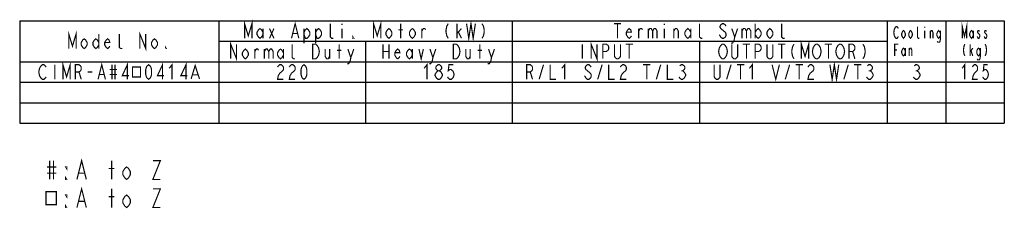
# Model space of a CAD drawing. Extents: x 31 to 410, y 34 to 287.
# Tile 34 of 34: x 242 to 410, y 255 to 287. Entities that reach past the tile are written whole.
import ezdxf

# ---------------------------------------------------------------- set-up
doc = ezdxf.new("R2010")
doc.units = 0
doc.header["$LTSCALE"] = 23.1
doc.layers.get('0').update_dxf_attribs({"linetype": 'CONTINUOUS'})
doc.layers.add('ALL_NOTE', color=7, linetype='CONTINUOUS')

msp = doc.modelspace()

# ---------------------------------------------------------------- linework, layer by layer
at = {"color": 2, "linetype": 'CONTINUOUS'}
for p, q in [((241.924, 286.811), (409.924, 286.811)), ((241.924, 286.811), (241.924, 269.311)), ((275.924, 286.811), (275.924, 269.311)), ((325.924, 286.811), (325.924, 269.311)), ((389.924, 286.811), (389.924, 269.311)), ((399.924, 286.811), (399.924, 269.311)), ((409.924, 286.811), (409.924, 269.311)), ((275.924, 283.311), (389.924, 283.311)), ((300.924, 283.311), (300.924, 269.311)), ((357.924, 283.311), (357.924, 269.311)), ((241.924, 279.811), (409.924, 279.811)), ((241.924, 276.311), (409.924, 276.311)), ((241.924, 272.811), (409.924, 272.811)), ((241.924, 269.311), (409.924, 269.311))]:
    msp.add_line(p, q, dxfattribs=at)
at = {"layer": 'ALL_NOTE', "color": 2, "linetype": 'CONTINUOUS', "const_width": 0.2}
for points in [[(280.299, 283.811), (280.299, 286.311), (280.924, 284.228), (281.549, 286.311), (281.549, 283.811)], [(283.424, 284.436), (283.174, 284.019), (282.924, 283.811), (282.674, 284.019), (282.424, 284.436), (282.424, 284.853), (282.674, 285.269), (282.924, 285.478), (283.174, 285.269), (283.424, 284.853)], [(288.299, 283.811), (288.924, 286.311), (289.549, 283.811)], [(290.424, 284.853), (290.674, 285.269), (290.924, 285.478), (291.174, 285.269), (291.424, 284.853), (291.424, 284.436), (291.174, 284.019), (290.924, 283.811), (290.674, 283.811), (290.424, 284.436)], [(292.424, 284.853), (292.674, 285.269), (292.924, 285.478), (293.174, 285.269), (293.424, 284.853), (293.424, 284.436), (293.174, 284.019), (292.924, 283.811), (292.674, 283.811), (292.424, 284.436)], [(295.424, 283.811), (295.174, 283.811), (294.924, 284.019), (294.924, 286.311)], [(296.924, 286.311), (296.924, 286.103)], [(302.299, 283.811), (302.299, 286.311), (302.924, 284.228), (303.549, 286.311), (303.549, 283.811)], [(305.424, 284.436), (305.174, 284.019), (304.924, 283.811), (304.674, 284.019), (304.424, 284.436), (304.424, 284.853), (304.674, 285.269), (304.924, 285.478), (305.174, 285.269), (305.424, 284.853), (305.424, 284.436)], [(306.924, 283.811), (306.924, 286.311)], [(309.424, 284.436), (309.174, 284.019), (308.924, 283.811), (308.674, 284.019), (308.424, 284.436), (308.424, 284.853), (308.674, 285.269), (308.924, 285.478), (309.174, 285.269), (309.424, 284.853), (309.424, 284.436)], [(315.049, 286.311), (314.799, 285.894), (314.674, 285.269), (314.674, 284.853), (314.799, 284.228), (315.049, 283.811)], [(316.549, 283.811), (316.549, 286.311)], [(318.174, 286.311), (318.549, 283.811), (318.924, 286.311), (319.299, 283.811), (319.674, 286.311)], [(320.799, 286.311), (321.049, 285.894), (321.174, 285.269), (321.174, 284.853), (321.049, 284.228), (320.799, 283.811)], [(343.299, 286.311), (344.549, 286.311)], [(343.924, 286.311), (343.924, 283.811)], [(346.299, 284.228), (346.174, 284.019), (345.924, 283.811), (345.674, 284.019), (345.424, 284.436), (345.424, 284.853), (345.674, 285.269), (345.924, 285.478), (346.174, 285.269), (346.299, 284.853), (345.424, 284.853)], [(351.924, 286.311), (351.924, 286.103)], [(356.424, 284.436), (356.174, 284.019), (355.924, 283.811), (355.674, 284.019), (355.424, 284.436), (355.424, 284.853), (355.674, 285.269), (355.924, 285.478), (356.174, 285.269), (356.424, 284.853)], [(358.424, 283.811), (358.174, 283.811), (357.924, 284.019), (357.924, 286.311)], [(362.424, 285.894), (362.299, 286.103), (362.049, 286.311), (361.799, 286.311), (361.549, 286.103), (361.424, 285.894), (361.424, 285.686), (361.549, 285.478), (361.799, 285.269), (362.049, 285.061), (362.299, 284.853), (362.424, 284.644), (362.424, 284.228), (362.299, 284.019), (362.049, 283.811), (361.799, 283.811), (361.549, 284.019), (361.424, 284.228), (361.299, 284.436)], [(367.424, 286.311), (367.424, 283.811)], [(367.424, 284.853), (367.674, 285.269), (367.924, 285.478), (368.174, 285.269), (368.424, 284.853), (368.424, 284.436), (368.174, 284.019), (367.924, 283.811), (367.674, 284.019), (367.424, 284.436)], [(370.424, 284.436), (370.174, 284.019), (369.924, 283.811), (369.674, 284.019), (369.424, 284.436), (369.424, 284.853), (369.674, 285.269), (369.924, 285.478), (370.174, 285.269), (370.424, 284.853), (370.424, 284.436)], [(372.424, 283.811), (372.174, 283.811), (371.924, 284.019), (371.924, 286.311)], [(391.824, 284.144), (391.749, 283.978), (391.599, 283.811), (391.449, 283.811), (391.299, 283.978), (391.224, 284.144), (391.149, 284.311), (391.074, 284.811), (391.149, 285.311), (391.224, 285.478), (391.299, 285.644), (391.449, 285.811), (391.599, 285.811), (391.749, 285.644), (391.824, 285.478)], [(395.424, 283.811), (395.274, 283.811), (395.124, 283.978), (395.124, 285.811)], [(396.324, 285.811), (396.324, 285.644)], [(402.749, 283.811), (402.749, 285.811), (403.124, 284.144), (403.499, 285.811), (403.499, 283.811)], [(250.299, 282.061), (250.299, 284.561), (250.924, 282.478), (251.549, 284.561), (251.549, 282.061)], [(255.424, 284.561), (255.424, 282.061)], [(259.424, 282.061), (259.174, 282.061), (258.924, 282.269), (258.924, 284.561)], [(262.424, 282.061), (262.424, 284.561), (263.424, 282.061), (263.424, 284.561)], [(283.424, 285.478), (283.424, 283.811)], [(284.549, 285.478), (285.299, 283.811)], [(284.549, 283.811), (285.299, 285.478)], [(288.549, 284.644), (289.299, 284.644)], [(290.424, 285.478), (290.424, 282.978)], [(292.424, 285.478), (292.424, 282.978)], [(296.924, 285.478), (296.924, 283.811)], [(298.924, 283.811), (298.799, 283.811), (298.799, 284.019), (298.924, 283.811)], [(306.549, 285.269), (307.299, 285.269)], [(310.549, 283.811), (310.549, 285.478)], [(310.549, 285.061), (310.799, 285.478), (311.049, 285.478), (311.174, 285.269)], [(316.549, 284.644), (317.299, 285.478)], [(316.799, 284.853), (317.299, 283.811)], [(347.549, 283.811), (347.549, 285.478)], [(347.549, 285.061), (347.799, 285.478), (348.049, 285.478), (348.174, 285.269)], [(349.174, 285.478), (349.174, 283.811)], [(349.174, 285.061), (349.424, 285.478), (349.674, 285.478), (349.924, 285.061), (349.924, 283.811)], [(349.924, 285.061), (350.174, 285.478), (350.424, 285.478), (350.674, 285.061), (350.674, 283.811)], [(351.924, 285.478), (351.924, 283.811)], [(353.549, 283.811), (353.549, 285.478)], [(353.549, 285.061), (353.799, 285.478), (354.049, 285.478), (354.299, 285.061), (354.299, 283.811)], [(356.424, 285.478), (356.424, 283.811)], [(363.424, 285.478), (363.924, 284.019), (363.799, 283.394), (363.549, 282.978), (363.299, 282.978)], [(363.924, 284.019), (364.424, 285.478)], [(365.174, 285.478), (365.174, 283.811)], [(365.174, 285.061), (365.424, 285.478), (365.674, 285.478), (365.924, 285.061), (365.924, 283.811)], [(365.924, 285.061), (366.174, 285.478), (366.424, 285.478), (366.674, 285.061), (366.674, 283.811)], [(393.024, 284.311), (392.874, 283.978), (392.724, 283.811), (392.574, 283.978), (392.424, 284.311), (392.424, 284.644), (392.574, 284.978), (392.724, 285.144), (392.874, 284.978), (393.024, 284.644), (393.024, 284.311)], [(394.224, 284.311), (394.074, 283.978), (393.924, 283.811), (393.774, 283.978), (393.624, 284.311), (393.624, 284.644), (393.774, 284.978), (393.924, 285.144), (394.074, 284.978), (394.224, 284.644), (394.224, 284.311)], [(396.324, 285.144), (396.324, 283.811)], [(397.299, 283.811), (397.299, 285.144)], [(397.299, 284.811), (397.449, 285.144), (397.599, 285.144), (397.749, 284.811), (397.749, 283.811)], [(399.024, 284.311), (398.874, 283.978), (398.724, 283.811), (398.574, 283.978), (398.424, 284.311), (398.424, 284.644), (398.574, 284.978), (398.724, 285.144), (398.874, 284.978), (399.024, 284.644)], [(399.024, 285.144), (399.024, 283.644), (398.949, 283.311), (398.874, 283.144), (398.574, 283.144), (398.499, 283.311)], [(404.624, 284.311), (404.474, 283.978), (404.324, 283.811), (404.174, 283.978), (404.024, 284.311), (404.024, 284.644), (404.174, 284.978), (404.324, 285.144), (404.474, 284.978), (404.624, 284.644)], [(404.624, 285.144), (404.624, 283.811)], [(405.674, 284.978), (405.599, 285.144), (405.449, 285.144), (405.374, 284.978), (405.374, 284.811), (405.524, 284.644), (405.674, 284.478), (405.749, 284.311), (405.749, 284.144), (405.674, 283.978), (405.599, 283.811), (405.449, 283.811), (405.374, 283.978), (405.299, 284.144)], [(406.874, 284.978), (406.799, 285.144), (406.649, 285.144), (406.574, 284.978), (406.574, 284.811), (406.724, 284.644), (406.874, 284.478), (406.949, 284.311), (406.949, 284.144), (406.874, 283.978), (406.799, 283.811), (406.649, 283.811), (406.574, 283.978), (406.499, 284.144)], [(253.424, 282.686), (253.174, 282.269), (252.924, 282.061), (252.674, 282.269), (252.424, 282.686), (252.424, 283.103), (252.674, 283.519), (252.924, 283.728), (253.174, 283.519), (253.424, 283.103), (253.424, 282.686)], [(255.424, 282.686), (255.174, 282.269), (254.924, 282.061), (254.674, 282.269), (254.424, 282.686), (254.424, 283.103), (254.674, 283.519), (254.924, 283.728), (255.174, 283.519), (255.424, 283.103)], [(257.299, 282.478), (257.174, 282.269), (256.924, 282.061), (256.674, 282.269), (256.424, 282.686), (256.424, 283.103), (256.674, 283.519), (256.924, 283.728), (257.174, 283.519), (257.299, 283.103), (256.424, 283.103)], [(265.424, 282.686), (265.174, 282.269), (264.924, 282.061), (264.674, 282.269), (264.424, 282.686), (264.424, 283.103), (264.674, 283.519), (264.924, 283.728), (265.174, 283.519), (265.424, 283.103), (265.424, 282.686)], [(266.924, 282.061), (266.799, 282.061), (266.799, 282.269), (266.924, 282.061)], [(277.924, 280.311), (277.924, 282.811), (278.924, 280.311), (278.924, 282.811)], [(288.924, 280.311), (288.674, 280.311), (288.424, 280.519), (288.424, 282.811)], [(291.924, 282.811), (292.424, 282.811), (292.674, 282.603), (292.799, 282.394), (292.924, 282.186), (293.049, 281.561), (292.924, 280.936), (292.799, 280.728), (292.674, 280.519), (292.424, 280.311), (291.924, 280.311), (291.924, 282.811)], [(296.424, 280.311), (296.424, 282.811)], [(303.924, 282.811), (303.924, 280.311)], [(304.924, 282.811), (304.924, 280.311)], [(315.924, 282.811), (316.424, 282.811), (316.674, 282.603), (316.799, 282.394), (316.924, 282.186), (317.049, 281.561), (316.924, 280.936), (316.799, 280.728), (316.674, 280.519), (316.424, 280.311), (315.924, 280.311), (315.924, 282.811)], [(320.424, 280.311), (320.424, 282.811)], [(337.924, 282.811), (337.924, 280.311)], [(339.424, 280.311), (339.424, 282.811), (340.424, 280.311), (340.424, 282.811)], [(341.424, 280.311), (341.424, 282.811), (342.049, 282.811), (342.299, 282.603), (342.424, 282.394), (342.424, 281.978), (342.299, 281.769), (342.049, 281.561), (341.424, 281.561)], [(344.424, 282.811), (344.424, 280.728), (344.299, 280.519), (344.049, 280.311), (343.799, 280.311), (343.549, 280.519), (343.424, 280.728), (343.424, 282.811)], [(345.299, 282.811), (346.549, 282.811)], [(345.924, 282.811), (345.924, 280.311)], [(362.424, 280.728), (362.299, 280.519), (362.049, 280.311), (361.799, 280.311), (361.549, 280.519), (361.424, 280.728), (361.299, 280.936), (361.174, 281.561), (361.299, 282.186), (361.424, 282.394), (361.549, 282.603), (361.799, 282.811), (362.049, 282.811), (362.299, 282.603), (362.424, 282.394), (362.549, 282.186), (362.674, 281.561), (362.549, 280.936), (362.424, 280.728)], [(364.424, 282.811), (364.424, 280.728), (364.299, 280.519), (364.049, 280.311), (363.799, 280.311), (363.549, 280.519), (363.424, 280.728), (363.424, 282.811)], [(365.299, 282.811), (366.549, 282.811)], [(365.924, 282.811), (365.924, 280.311)], [(367.424, 280.311), (367.424, 282.811), (368.049, 282.811), (368.299, 282.603), (368.424, 282.394), (368.424, 281.978), (368.299, 281.769), (368.049, 281.561), (367.424, 281.561)], [(370.424, 282.811), (370.424, 280.728), (370.299, 280.519), (370.049, 280.311), (369.799, 280.311), (369.549, 280.519), (369.424, 280.728), (369.424, 282.811)], [(371.299, 282.811), (372.549, 282.811)], [(371.924, 282.811), (371.924, 280.311)], [(374.049, 282.811), (373.799, 282.394), (373.674, 281.769), (373.674, 281.353), (373.799, 280.728), (374.049, 280.311)], [(375.299, 280.311), (375.299, 282.811), (375.924, 280.728), (376.549, 282.811), (376.549, 280.311)], [(378.424, 280.728), (378.299, 280.519), (378.049, 280.311), (377.799, 280.311), (377.549, 280.519), (377.424, 280.728), (377.299, 280.936), (377.174, 281.561), (377.299, 282.186), (377.424, 282.394), (377.549, 282.603), (377.799, 282.811), (378.049, 282.811), (378.299, 282.603), (378.424, 282.394), (378.549, 282.186), (378.674, 281.561), (378.549, 280.936), (378.424, 280.728)], [(379.299, 282.811), (380.549, 282.811)], [(379.924, 282.811), (379.924, 280.311)], [(382.424, 280.728), (382.299, 280.519), (382.049, 280.311), (381.799, 280.311), (381.549, 280.519), (381.424, 280.728), (381.299, 280.936), (381.174, 281.561), (381.299, 282.186), (381.424, 282.394), (381.549, 282.603), (381.799, 282.811), (382.049, 282.811), (382.299, 282.603), (382.424, 282.394), (382.549, 282.186), (382.674, 281.561), (382.549, 280.936), (382.424, 280.728)], [(383.424, 280.311), (383.424, 282.811), (384.049, 282.811), (384.299, 282.603), (384.424, 282.394), (384.424, 281.978), (384.299, 281.769), (384.049, 281.561), (383.424, 281.561)], [(385.799, 282.811), (386.049, 282.394), (386.174, 281.769), (386.174, 281.353), (386.049, 280.728), (385.799, 280.311)], [(391.224, 280.811), (391.224, 282.811), (391.824, 282.811)], [(393.024, 281.311), (392.874, 280.978), (392.724, 280.811), (392.574, 280.978), (392.424, 281.311), (392.424, 281.644), (392.574, 281.978), (392.724, 282.144), (392.874, 281.978), (393.024, 281.644)], [(393.024, 282.144), (393.024, 280.811)], [(393.699, 280.811), (393.699, 282.144)], [(393.699, 281.811), (393.849, 282.144), (393.999, 282.144), (394.149, 281.811), (394.149, 280.811)], [(403.199, 282.811), (403.049, 282.478), (402.974, 281.978), (402.974, 281.644), (403.049, 281.144), (403.199, 280.811)], [(404.099, 280.811), (404.099, 282.811)], [(404.099, 281.478), (404.549, 282.144)], [(405.824, 281.311), (405.674, 280.978), (405.524, 280.811), (405.374, 280.978), (405.224, 281.311), (405.224, 281.644), (405.374, 281.978), (405.524, 282.144), (405.674, 281.978), (405.824, 281.644)], [(405.824, 282.144), (405.824, 280.644), (405.749, 280.311), (405.674, 280.144), (405.374, 280.144), (405.299, 280.311)], [(406.649, 282.811), (406.799, 282.478), (406.874, 281.978), (406.874, 281.644), (406.799, 281.144), (406.649, 280.811)], [(280.924, 280.936), (280.674, 280.519), (280.424, 280.311), (280.174, 280.519), (279.924, 280.936), (279.924, 281.353), (280.174, 281.769), (280.424, 281.978), (280.674, 281.769), (280.924, 281.353), (280.924, 280.936)], [(282.049, 280.311), (282.049, 281.978)], [(282.049, 281.561), (282.299, 281.978), (282.549, 281.978), (282.674, 281.769)], [(283.674, 281.978), (283.674, 280.311)], [(283.674, 281.561), (283.924, 281.978), (284.174, 281.978), (284.424, 281.561), (284.424, 280.311)], [(284.424, 281.561), (284.674, 281.978), (284.924, 281.978), (285.174, 281.561), (285.174, 280.311)], [(286.924, 280.936), (286.674, 280.519), (286.424, 280.311), (286.174, 280.519), (285.924, 280.936), (285.924, 281.353), (286.174, 281.769), (286.424, 281.978), (286.674, 281.769), (286.924, 281.353)], [(286.924, 281.978), (286.924, 280.311)], [(294.049, 281.978), (294.049, 280.728), (294.299, 280.311), (294.549, 280.311), (294.799, 280.728)], [(294.799, 281.978), (294.799, 280.311)], [(296.049, 281.769), (296.799, 281.769)], [(297.924, 281.978), (298.424, 280.519), (298.299, 279.894), (298.049, 279.478), (297.799, 279.478)], [(298.424, 280.519), (298.924, 281.978)], [(303.924, 281.561), (304.924, 281.561)], [(306.799, 280.728), (306.674, 280.519), (306.424, 280.311), (306.174, 280.519), (305.924, 280.936), (305.924, 281.353), (306.174, 281.769), (306.424, 281.978), (306.674, 281.769), (306.799, 281.353), (305.924, 281.353)], [(308.924, 280.936), (308.674, 280.519), (308.424, 280.311), (308.174, 280.519), (307.924, 280.936), (307.924, 281.353), (308.174, 281.769), (308.424, 281.978), (308.674, 281.769), (308.924, 281.353)], [(308.924, 281.978), (308.924, 280.311)], [(310.049, 281.978), (310.424, 280.311), (310.799, 281.978)], [(311.924, 281.978), (312.424, 280.519), (312.299, 279.894), (312.049, 279.478), (311.799, 279.478)], [(312.424, 280.519), (312.924, 281.978)], [(318.049, 281.978), (318.049, 280.728), (318.299, 280.311), (318.549, 280.311), (318.799, 280.728)], [(318.799, 281.978), (318.799, 280.311)], [(320.049, 281.769), (320.799, 281.769)], [(321.924, 281.978), (322.424, 280.519), (322.299, 279.894), (322.049, 279.478), (321.799, 279.478)], [(322.424, 280.519), (322.924, 281.978)], [(384.049, 281.561), (384.424, 280.311)], [(391.224, 281.811), (391.599, 281.811)], [(404.249, 281.644), (404.549, 280.811)], [(246.424, 277.228), (246.299, 277.019), (246.049, 276.811), (245.799, 276.811), (245.549, 277.019), (245.424, 277.228), (245.299, 277.436), (245.174, 278.061), (245.299, 278.686), (245.424, 278.894), (245.549, 279.103), (245.799, 279.311), (246.049, 279.311), (246.299, 279.103), (246.424, 278.894)], [(247.924, 279.311), (247.924, 276.811)], [(249.299, 276.811), (249.299, 279.311), (249.924, 277.228), (250.549, 279.311), (250.549, 276.811)], [(251.424, 276.811), (251.424, 279.311), (252.049, 279.311), (252.299, 279.103), (252.424, 278.894), (252.424, 278.478), (252.299, 278.269), (252.049, 278.061), (251.424, 278.061)], [(255.299, 276.811), (255.924, 279.311), (256.549, 276.811)], [(257.674, 279.311), (257.674, 276.811)], [(258.174, 279.311), (258.174, 276.811)], [(260.299, 276.811), (260.299, 279.311), (259.424, 277.436), (260.549, 277.436)], [(261.174, 278.92), (261.174, 277.202), (262.549, 277.202), (262.549, 278.92), (261.174, 278.92)], [(263.924, 276.811), (263.674, 277.019), (263.549, 277.228), (263.424, 277.644), (263.424, 278.478), (263.549, 278.894), (263.674, 279.103), (263.924, 279.311), (264.174, 279.103), (264.299, 278.894), (264.424, 278.478), (264.424, 277.644), (264.299, 277.228), (264.174, 277.019), (263.924, 276.811)], [(266.299, 276.811), (266.299, 279.311), (265.424, 277.436), (266.549, 277.436)], [(267.424, 278.686), (267.924, 279.311), (267.924, 276.811)], [(270.299, 276.811), (270.299, 279.311), (269.424, 277.436), (270.549, 277.436)], [(271.174, 276.889), (271.861, 279.155), (272.611, 276.889)], [(285.924, 278.894), (286.049, 279.103), (286.299, 279.311), (286.549, 279.311), (286.799, 279.103), (286.924, 278.894), (286.924, 278.478), (286.799, 278.269), (286.549, 278.061), (286.299, 277.853), (286.049, 277.436), (285.924, 276.811), (286.924, 276.811)], [(287.924, 278.894), (288.049, 279.103), (288.299, 279.311), (288.549, 279.311), (288.799, 279.103), (288.924, 278.894), (288.924, 278.478), (288.799, 278.269), (288.549, 278.061), (288.299, 277.853), (288.049, 277.436), (287.924, 276.811), (288.924, 276.811)], [(290.424, 276.811), (290.174, 277.019), (290.049, 277.228), (289.924, 277.644), (289.924, 278.478), (290.049, 278.894), (290.174, 279.103), (290.424, 279.311), (290.674, 279.103), (290.799, 278.894), (290.924, 278.478), (290.924, 277.644), (290.799, 277.228), (290.674, 277.019), (290.424, 276.811)], [(310.924, 278.686), (311.424, 279.311), (311.424, 276.811)], [(313.299, 278.269), (313.049, 278.478), (312.924, 278.686), (312.924, 278.894), (313.049, 279.103), (313.299, 279.311), (313.549, 279.311), (313.799, 279.103), (313.924, 278.894), (313.924, 278.686), (313.799, 278.478), (313.549, 278.269)], [(315.924, 279.311), (315.174, 279.311), (315.049, 278.269), (315.299, 278.478), (315.549, 278.478), (315.799, 278.269), (315.924, 278.061), (316.049, 277.644), (315.924, 277.228), (315.799, 277.019), (315.549, 276.811), (315.299, 276.811), (315.049, 277.019), (314.924, 277.228)], [(328.424, 276.811), (328.424, 279.311), (329.049, 279.311), (329.299, 279.103), (329.424, 278.894), (329.424, 278.478), (329.299, 278.269), (329.049, 278.061), (328.424, 278.061)], [(330.549, 276.811), (331.299, 279.311)], [(332.424, 279.311), (332.424, 276.811), (333.424, 276.811)], [(334.424, 278.686), (334.924, 279.311), (334.924, 276.811)], [(339.424, 278.894), (339.299, 279.103), (339.049, 279.311), (338.799, 279.311), (338.549, 279.103), (338.424, 278.894), (338.424, 278.686), (338.549, 278.478), (338.799, 278.269), (339.049, 278.061), (339.299, 277.853), (339.424, 277.644), (339.424, 277.228), (339.299, 277.019), (339.049, 276.811), (338.799, 276.811), (338.549, 277.019), (338.424, 277.228), (338.299, 277.436)], [(340.549, 276.811), (341.299, 279.311)], [(342.424, 279.311), (342.424, 276.811), (343.424, 276.811)], [(344.424, 278.894), (344.549, 279.103), (344.799, 279.311), (345.049, 279.311), (345.299, 279.103), (345.424, 278.894), (345.424, 278.478), (345.299, 278.269), (345.049, 278.061), (344.799, 277.853), (344.549, 277.436), (344.424, 276.811), (345.424, 276.811)], [(348.299, 279.311), (349.549, 279.311)], [(348.924, 279.311), (348.924, 276.811)], [(350.549, 276.811), (351.299, 279.311)], [(352.424, 279.311), (352.424, 276.811), (353.424, 276.811)], [(354.549, 279.103), (354.799, 279.311), (355.049, 279.311), (355.299, 279.103), (355.424, 278.894), (355.424, 278.686), (355.299, 278.478), (355.049, 278.269), (355.299, 278.061), (355.424, 277.853), (355.549, 277.644), (355.549, 277.436), (355.424, 277.228), (355.299, 277.019), (355.049, 276.811), (354.799, 276.811), (354.549, 277.019), (354.424, 277.228)], [(361.424, 279.311), (361.424, 277.228), (361.299, 277.019), (361.049, 276.811), (360.799, 276.811), (360.549, 277.019), (360.424, 277.228), (360.424, 279.311)], [(362.549, 276.811), (363.299, 279.311)], [(364.299, 279.311), (365.549, 279.311)], [(364.924, 279.311), (364.924, 276.811)], [(366.424, 278.686), (366.924, 279.311), (366.924, 276.811)], [(370.299, 279.311), (370.924, 276.811), (371.549, 279.311)], [(372.549, 276.811), (373.299, 279.311)], [(374.299, 279.311), (375.549, 279.311)], [(374.924, 279.311), (374.924, 276.811)], [(376.424, 278.894), (376.549, 279.103), (376.799, 279.311), (377.049, 279.311), (377.299, 279.103), (377.424, 278.894), (377.424, 278.478), (377.299, 278.269), (377.049, 278.061), (376.799, 277.853), (376.549, 277.436), (376.424, 276.811), (377.424, 276.811)], [(380.174, 279.311), (380.549, 276.811), (380.924, 279.311), (381.299, 276.811), (381.674, 279.311)], [(382.549, 276.811), (383.299, 279.311)], [(384.299, 279.311), (385.549, 279.311)], [(384.924, 279.311), (384.924, 276.811)], [(386.549, 279.103), (386.799, 279.311), (387.049, 279.311), (387.299, 279.103), (387.424, 278.894), (387.424, 278.686), (387.299, 278.478), (387.049, 278.269), (387.299, 278.061), (387.424, 277.853), (387.549, 277.644), (387.549, 277.436), (387.424, 277.228), (387.299, 277.019), (387.049, 276.811), (386.799, 276.811), (386.549, 277.019), (386.424, 277.228)], [(394.549, 279.103), (394.799, 279.311), (395.049, 279.311), (395.299, 279.103), (395.424, 278.894), (395.424, 278.686), (395.299, 278.478), (395.049, 278.269), (395.299, 278.061), (395.424, 277.853), (395.549, 277.644), (395.549, 277.436), (395.424, 277.228), (395.299, 277.019), (395.049, 276.811), (394.799, 276.811), (394.549, 277.019), (394.424, 277.228)], [(402.736, 278.686), (403.174, 279.311), (403.174, 276.811)], [(404.486, 278.894), (404.596, 279.103), (404.814, 279.311), (405.033, 279.311), (405.252, 279.103), (405.361, 278.894), (405.361, 278.478), (405.252, 278.269), (405.033, 278.061), (404.814, 277.853), (404.596, 277.436), (404.486, 276.811), (405.361, 276.811)], [(407.111, 279.311), (406.455, 279.311), (406.346, 278.269), (406.564, 278.478), (406.783, 278.478), (407.002, 278.269), (407.111, 278.061), (407.221, 277.644), (407.111, 277.228), (407.002, 277.019), (406.783, 276.811), (406.564, 276.811), (406.346, 277.019), (406.236, 277.228)], [(252.049, 278.061), (252.424, 276.811)], [(253.549, 278.061), (254.299, 278.061)], [(255.549, 277.644), (256.299, 277.644)], [(257.299, 278.478), (258.549, 278.478)], [(257.299, 277.644), (258.549, 277.644)], [(271.424, 277.592), (272.361, 277.592)], [(313.299, 276.811), (313.049, 277.019), (312.924, 277.228), (312.799, 277.436), (312.799, 277.644), (312.924, 277.853), (313.049, 278.061), (313.299, 278.269), (313.549, 278.269), (313.799, 278.061), (313.924, 277.853), (314.049, 277.644), (314.049, 277.436), (313.924, 277.228), (313.799, 277.019), (313.549, 276.811), (313.299, 276.811)], [(329.049, 278.061), (329.424, 276.811)], [(354.799, 278.269), (355.049, 278.269)], [(386.799, 278.269), (387.049, 278.269)], [(394.799, 278.269), (395.049, 278.269)], [(247.049, 262.927), (247.049, 259.727)], [(247.689, 262.927), (247.689, 259.727)], [(251.689, 259.727), (252.489, 262.927), (253.289, 259.727)], [(257.609, 259.727), (257.609, 262.927)], [(264.649, 262.927), (265.929, 262.927), (264.649, 259.727), (265.929, 259.727)], [(246.569, 261.86), (248.169, 261.86)], [(246.569, 260.793), (248.169, 260.793)], [(249.929, 261.86), (249.929, 261.593), (249.769, 261.86), (249.929, 261.86)], [(252.009, 260.793), (252.969, 260.793)], [(257.129, 261.593), (258.089, 261.593)], [(260.809, 260.527), (260.489, 259.993), (260.169, 259.727), (259.849, 259.993), (259.529, 260.527), (259.529, 261.06), (259.849, 261.593), (260.169, 261.86), (260.489, 261.593), (260.809, 261.06), (260.809, 260.527)], [(249.929, 259.727), (249.769, 259.727), (249.769, 259.993), (249.929, 259.727)], [(246.409, 257.627), (246.409, 255.427), (248.169, 255.427), (248.169, 257.627), (246.409, 257.627)], [(249.929, 257.06), (249.929, 256.793), (249.769, 257.06), (249.929, 257.06)], [(251.689, 254.927), (252.489, 258.127), (253.289, 254.927)], [(257.609, 254.927), (257.609, 258.127)], [(260.809, 255.727), (260.489, 255.193), (260.169, 254.927), (259.849, 255.193), (259.529, 255.727), (259.529, 256.26), (259.849, 256.793), (260.169, 257.06), (260.489, 256.793), (260.809, 256.26), (260.809, 255.727)], [(264.649, 258.127), (265.929, 258.127), (264.649, 254.927), (265.929, 254.927)], [(249.929, 254.927), (249.769, 254.927), (249.769, 255.193), (249.929, 254.927)], [(252.009, 255.993), (252.969, 255.993)], [(257.129, 256.793), (258.089, 256.793)]]:
    msp.add_lwpolyline(points, dxfattribs=at)

doc.saveas('drawing.dxf')
